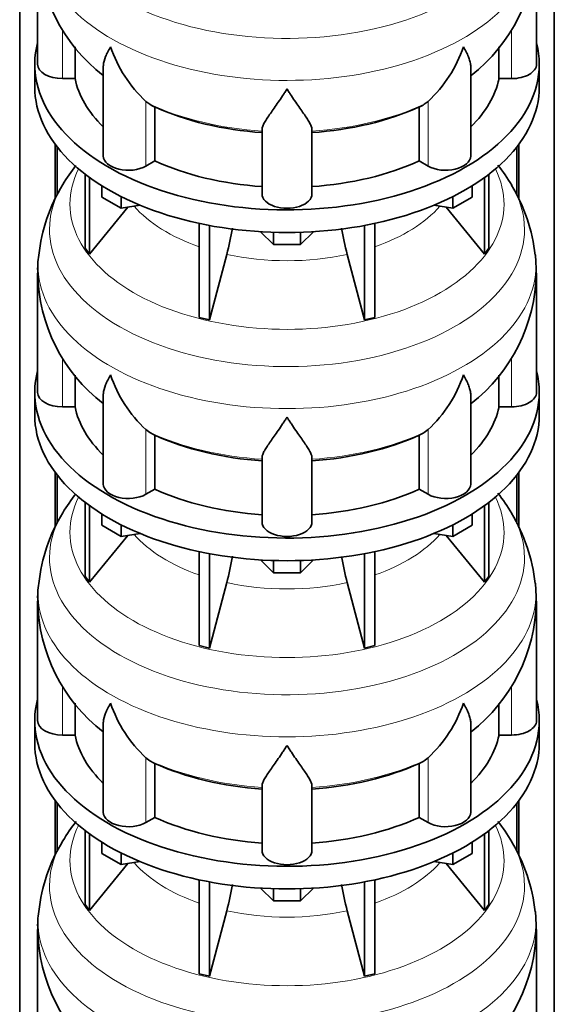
# Model space of a CAD drawing. Header units: millimetres. Extents: x 166 to 773, y -4101 to 2521.
# Tile 6 of 30: x 579 to 772, y -3732 to -3377. Entities that reach past the tile are written whole.
import ezdxf

# ---------------------------------------------------------------- set-up
doc = ezdxf.new("R2010")
doc.units = ezdxf.units.MM
doc.layers.add('LOW_134-20', color=7, linetype='Continuous')
doc.layers.add('VSI134_DIFFUSORE', color=7, linetype='Continuous')

# ---------------------------------------------------------------- blocks, each defined once
blk = doc.blocks.new('SE4')
at = {"layer": 'LOW_134-20', "color": 7, "linetype": 'Continuous', "lineweight": 35}
for p, q in [((579.14, -3834.09), (579.14, -1453.66)), ((771.99, -3834.09), (771.99, -1453.66)), ((591.89, -3421.45), (591.89, -3441.2)), ((592.64, -3422.44), (592.64, -3439.83)), ((758.49, -3422.44), (758.49, -3439.91)), ((759.24, -3421.45), (759.24, -3441.43)), ((591.89, -3539.85), (591.89, -3559.59)), ((592.64, -3540.84), (592.64, -3558.23)), ((758.49, -3540.84), (758.49, -3558.3)), ((759.24, -3539.85), (759.24, -3559.82)), ((591.89, -3658.24), (591.89, -3677.98)), ((759.24, -3658.24), (759.24, -3678.21)), ((592.64, -3659.23), (592.64, -3676.62)), ((758.49, -3659.23), (758.49, -3676.69))]:
    blk.add_line(p, q, dxfattribs=at)
at = {"layer": 'VSI134_DIFFUSORE', "color": 7, "linetype": 'Continuous', "lineweight": 35}
for p, q in [((585.57, -3349.59), (585.57, -3392.64)), ((765.57, -3392.64), (765.57, -3349.59)), ((599.09, -3397.84), (599.09, -3386.36)), ((752.04, -3386.42), (752.04, -3397.84)), ((584.57, -3392.64), (584.57, -3400.81)), ((609.29, -3393.55), (609.29, -3425.71)), ((741.84, -3425.71), (741.84, -3393.42)), ((766.57, -3400.81), (766.57, -3392.64)), ((594.57, -3397.84), (599.09, -3397.84)), ((752.04, -3397.84), (756.57, -3397.84)), ((626.08, -3407.09), (624.65, -3406.04)), ((726.48, -3406.04), (725.06, -3407.09)), ((627.86, -3427.54), (627.86, -3408.06)), ((723.28, -3408.06), (723.28, -3427.54)), ((666.57, -3439.41), (666.57, -3416.06)), ((684.57, -3439.41), (684.57, -3416.06)), ((624.65, -3429.38), (627.86, -3427.54)), ((723.28, -3427.54), (726.48, -3429.38)), ((602.74, -3432.31), (602.74, -3458.99)), ((604.27, -3433.45), (604.27, -3461.12)), ((746.86, -3433.45), (746.86, -3461.12)), ((748.39, -3432.31), (748.39, -3458.99)), ((608.81, -3440.57), (608.81, -3436.51)), ((742.32, -3440.57), (742.32, -3436.51)), ((615.75, -3444.57), (608.81, -3440.57)), ((615.75, -3444.57), (615.75, -3440.4)), ((735.38, -3444.57), (735.38, -3440.4)), ((742.32, -3440.57), (735.38, -3444.57)), ((604.27, -3461.12), (618.13, -3444.21)), ((622.57, -3443.52), (615.75, -3444.57)), ((735.38, -3444.57), (728.56, -3443.52)), ((733, -3444.21), (746.86, -3461.12)), ((643.87, -3450.06), (643.87, -3483.98)), ((647.56, -3450.8), (647.56, -3484.87)), ((703.57, -3450.8), (703.57, -3484.87)), ((707.26, -3450.06), (707.26, -3483.98)), ((670.66, -3457.71), (666.01, -3453.05)), ((670.66, -3457.71), (670.66, -3453.27)), ((685.12, -3453.05), (680.47, -3457.71)), ((680.47, -3457.71), (680.47, -3453.27)), ((602.74, -3458.99), (604.27, -3461.12)), ((680.47, -3457.71), (670.66, -3457.71)), ((746.86, -3461.12), (748.39, -3458.99)), ((647.56, -3484.87), (653.84, -3461.25)), ((697.29, -3461.25), (703.57, -3484.87)), ((585.57, -3467.98), (585.57, -3511.03)), ((765.57, -3511.03), (765.57, -3467.98)), ((643.87, -3483.98), (647.56, -3484.87)), ((703.57, -3484.87), (707.26, -3483.98)), ((599.09, -3516.23), (599.09, -3504.76)), ((752.04, -3504.81), (752.04, -3516.23)), ((584.57, -3511.03), (584.57, -3519.2)), ((609.29, -3511.94), (609.29, -3544.1)), ((741.84, -3544.1), (741.84, -3511.82)), ((766.57, -3519.2), (766.57, -3511.03)), ((594.57, -3516.23), (599.09, -3516.23)), ((752.04, -3516.23), (756.57, -3516.23)), ((626.08, -3525.48), (624.65, -3524.43)), ((627.86, -3545.93), (627.86, -3526.45)), ((723.28, -3526.45), (723.28, -3545.93)), ((726.48, -3524.43), (725.06, -3525.48)), ((666.57, -3557.8), (666.57, -3534.45)), ((684.57, -3557.8), (684.57, -3534.45)), ((624.65, -3547.78), (627.86, -3545.93)), ((723.28, -3545.93), (726.48, -3547.78)), ((602.74, -3550.7), (602.74, -3577.38)), ((748.39, -3550.7), (748.39, -3577.38)), ((604.27, -3551.85), (604.27, -3579.51)), ((608.81, -3558.96), (608.81, -3554.9)), ((742.32, -3558.96), (742.32, -3554.9)), ((746.86, -3551.85), (746.86, -3579.51)), ((615.75, -3562.97), (615.75, -3558.79)), ((735.38, -3562.97), (735.38, -3558.79)), ((615.75, -3562.97), (608.81, -3558.96)), ((622.57, -3561.91), (615.75, -3562.97)), ((735.38, -3562.97), (728.56, -3561.91)), ((742.32, -3558.96), (735.38, -3562.97)), ((604.27, -3579.51), (618.13, -3562.6)), ((733, -3562.6), (746.86, -3579.51)), ((643.87, -3568.45), (643.87, -3602.38)), ((647.56, -3569.19), (647.56, -3603.26)), ((703.57, -3569.19), (703.57, -3603.26)), ((707.26, -3568.45), (707.26, -3602.38)), ((670.66, -3576.1), (666.01, -3571.45)), ((670.66, -3576.1), (670.66, -3571.66)), ((685.12, -3571.45), (680.47, -3576.1)), ((680.47, -3576.1), (680.47, -3571.66)), ((680.47, -3576.1), (670.66, -3576.1)), ((602.74, -3577.38), (604.27, -3579.51)), ((647.56, -3603.26), (653.84, -3579.64)), ((697.29, -3579.64), (703.57, -3603.26)), ((746.86, -3579.51), (748.39, -3577.38)), ((585.57, -3586.37), (585.57, -3629.43)), ((765.57, -3629.43), (765.57, -3586.37)), ((643.87, -3602.38), (647.56, -3603.26)), ((703.57, -3603.26), (707.26, -3602.38)), ((599.09, -3634.62), (599.09, -3623.15)), ((752.04, -3623.2), (752.04, -3634.62)), ((584.57, -3629.43), (584.57, -3637.59)), ((766.57, -3637.59), (766.57, -3629.43)), ((609.29, -3630.33), (609.29, -3662.49)), ((741.84, -3662.49), (741.84, -3630.21)), ((594.57, -3634.62), (599.09, -3634.62)), ((752.04, -3634.62), (756.57, -3634.62)), ((626.08, -3643.87), (624.65, -3642.82)), ((726.48, -3642.82), (725.06, -3643.87)), ((627.86, -3664.32), (627.86, -3644.84)), ((723.28, -3644.84), (723.28, -3664.32)), ((666.57, -3676.19), (666.57, -3652.84)), ((684.57, -3676.19), (684.57, -3652.84)), ((624.65, -3666.17), (627.86, -3664.32)), ((723.28, -3664.32), (726.48, -3666.17)), ((602.74, -3669.09), (602.74, -3695.77)), ((604.27, -3670.24), (604.27, -3697.9)), ((746.86, -3670.24), (746.86, -3697.9)), ((748.39, -3669.09), (748.39, -3695.77)), ((608.81, -3677.35), (608.81, -3673.3)), ((742.32, -3677.35), (742.32, -3673.3)), ((615.75, -3681.36), (608.81, -3677.35)), ((615.75, -3681.36), (615.75, -3677.18)), ((735.38, -3681.36), (735.38, -3677.18)), ((742.32, -3677.35), (735.38, -3681.36)), ((604.27, -3697.9), (618.13, -3680.99)), ((622.57, -3680.3), (615.75, -3681.36)), ((735.38, -3681.36), (728.56, -3680.3)), ((733, -3680.99), (746.86, -3697.9)), ((643.87, -3686.84), (643.87, -3720.77)), ((647.56, -3687.58), (647.56, -3721.65)), ((670.66, -3694.49), (666.01, -3689.84)), ((670.66, -3694.49), (670.66, -3690.05)), ((685.12, -3689.84), (680.47, -3694.49)), ((680.47, -3694.49), (680.47, -3690.05)), ((703.57, -3687.58), (703.57, -3721.65)), ((707.26, -3686.84), (707.26, -3720.77)), ((602.74, -3695.77), (604.27, -3697.9)), ((680.47, -3694.49), (670.66, -3694.49)), ((746.86, -3697.9), (748.39, -3695.77)), ((647.56, -3721.65), (653.84, -3698.03)), ((697.29, -3698.03), (703.57, -3721.65)), ((585.57, -3704.76), (585.57, -3747.82)), ((765.57, -3747.82), (765.57, -3704.76)), ((643.87, -3720.77), (647.56, -3721.65)), ((703.57, -3721.65), (707.26, -3720.77))]:
    blk.add_line(p, q, dxfattribs=at)
at = {"layer": 'VSI134_DIFFUSORE', "color": 4, "linetype": 'Continuous', "lineweight": 9}
for p, q in [((594.57, -3397.84), (594.57, -3380.02)), ((756.57, -3397.84), (756.57, -3380.1)), ((624.65, -3429.38), (624.65, -3406.04)), ((726.48, -3429.38), (726.48, -3406.04)), ((594.57, -3516.23), (594.57, -3498.41)), ((756.57, -3516.23), (756.57, -3498.49)), ((624.65, -3547.78), (624.65, -3524.43)), ((726.48, -3547.78), (726.48, -3524.43)), ((594.57, -3634.62), (594.57, -3616.8)), ((756.57, -3634.62), (756.57, -3616.89)), ((624.65, -3666.17), (624.65, -3642.82)), ((726.48, -3666.17), (726.48, -3642.82))]:
    blk.add_line(p, q, dxfattribs=at)
at = {"layer": 'VSI134_DIFFUSORE', "color": 7, "linetype": 'Continuous', "lineweight": 35}
for centre, radius, start, end in [((646.29, -3348.7), 60.63, 180.8665, 232.3264), ((704.24, -3348.46), 61.25, 308.0561, 358.9367), ((657.15, -3371.08), 47.73, 198.6373, 227.0857), ((693.98, -3371.08), 47.73, 312.9143, 341.3628), ((633.99, -3394.7), 14.7, 237.4509, 245.3566), ((717.15, -3394.7), 14.7, 294.6434, 302.5491), ((652.83, -3470.63), 67.64, 142.195, 149.254), ((697.56, -3471.36), 68.69, 30.6827, 38.0701), ((644.58, -3467.17), 58.76, 148.0382, 174.4926), ((703.43, -3468.26), 62.04, 6.1947, 31.0911), ((564, -3436.93), 93.08, 344.857, 350.8464), ((785.82, -3437.14), 91.75, 189.176, 195.2315), ((610.02, -3466.31), 24.4, 168.6814, 183.9855), ((672.9, -3469.03), 92.58, 0.6467, 4.7026), ((646.29, -3467.09), 60.63, 180.8665, 232.3264), ((704.24, -3466.85), 61.25, 308.0561, 358.9367), ((657.15, -3489.47), 47.73, 198.6373, 227.0857), ((693.98, -3489.47), 47.73, 312.9143, 341.3628), ((633.99, -3513.09), 14.7, 237.4509, 245.3566), ((717.15, -3513.09), 14.7, 294.6434, 302.5491), ((652.83, -3589.02), 67.64, 142.195, 149.254), ((697.56, -3589.75), 68.69, 30.6827, 38.076), ((644.58, -3585.56), 58.76, 148.0382, 174.4926), ((703.43, -3586.65), 62.04, 6.1947, 31.0911), ((564, -3555.33), 93.08, 344.857, 350.8464), ((785.82, -3555.53), 91.75, 189.176, 195.2315), ((610.02, -3584.7), 24.4, 168.6814, 183.9855), ((672.9, -3587.42), 92.58, 0.6467, 4.7026), ((646.29, -3585.48), 60.63, 180.8665, 232.3264), ((704.24, -3585.24), 61.25, 308.0561, 358.9367), ((657.15, -3607.86), 47.73, 198.6373, 227.0857), ((693.98, -3607.86), 47.73, 312.9143, 341.3628), ((633.99, -3631.48), 14.7, 237.4509, 245.3566), ((717.15, -3631.48), 14.7, 294.6434, 302.5491), ((652.83, -3707.41), 67.64, 142.0151, 149.254), ((697.56, -3708.14), 68.69, 30.6827, 38.076), ((644.58, -3703.95), 58.76, 148.0382, 174.4926), ((703.43, -3705.04), 62.04, 6.1947, 31.0911), ((564, -3673.72), 93.08, 344.857, 350.8464), ((785.82, -3673.93), 91.75, 189.176, 195.2315), ((610.02, -3703.09), 24.4, 168.6814, 183.9855), ((672.9, -3705.82), 92.58, 0.6467, 4.7026), ((646.29, -3703.87), 60.63, 180.8665, 232.3264), ((704.24, -3703.64), 61.25, 308.0561, 358.9367)]:
    blk.add_arc(centre, radius, start, end, dxfattribs=at)
at = {"layer": 'VSI134_DIFFUSORE', "color": 4, "linetype": 'Continuous', "lineweight": 9}
for centre, major_axis, start_param, end_param in [((675.57, -3333.87), (85.67, 0), 2.810229, 6.283185), ((675.57, -3346.62), (-89.83, 0), 0, 3.208497), ((675.57, -3371.17), (-79.5, 0), 0.898849, 1.457346), ((675.57, -3371.17), (79.5, 0), 4.82584, 5.384336), ((675.57, -3443.07), (-78.3, 0), 0, 3.425204), ((675.57, -3443.07), (-78.3, 0), 5.999574, 6.283185), ((675.57, -3452.26), (85.67, 0), 2.810229, 6.283185), ((675.57, -3452.26), (85.67, 0), 0, 0.327773), ((675.57, -3427.95), (-61.63, 0), 0.463231, 1.030574), ((675.57, -3427.95), (61.63, 0), 5.252612, 5.819954), ((675.57, -3465.02), (-89.83, 0), 6.215651, 6.283185), ((675.57, -3465.02), (-89.83, 0), 0, 3.208497), ((675.57, -3427.95), (-61.63, 0), 1.210556, 1.931037), ((675.57, -3489.56), (-79.5, 0), 0.898849, 1.457346), ((675.57, -3489.56), (79.5, 0), 4.82584, 5.384336), ((675.57, -3561.46), (-78.3, 0), 0, 3.425204), ((675.57, -3561.46), (-78.3, 0), 5.999574, 6.283185), ((675.57, -3570.65), (85.67, 0), 2.810229, 6.283185), ((675.57, -3570.65), (85.67, 0), 0, 0.327773), ((675.57, -3546.34), (-61.63, 0), 0.463231, 1.030574), ((675.57, -3546.34), (61.63, 0), 5.252612, 5.819954), ((675.57, -3583.41), (-89.83, 0), 6.215651, 6.283185), ((675.57, -3583.41), (-89.83, 0), 0, 3.208497), ((675.57, -3546.34), (-61.63, 0), 1.210556, 1.931037), ((675.57, -3607.95), (-79.5, 0), 0.898849, 1.457346), ((675.57, -3607.95), (79.5, 0), 4.82584, 5.384336), ((675.57, -3679.85), (-78.3, 0), 0, 3.425204), ((675.57, -3679.85), (-78.3, 0), 5.999574, 6.283185), ((675.57, -3689.04), (85.67, 0), 2.810229, 6.283185), ((675.57, -3689.04), (85.67, 0), 0, 0.327773), ((675.57, -3664.73), (-61.63, 0), 0.463231, 1.030574), ((675.57, -3664.73), (61.63, 0), 5.252612, 5.819954), ((675.57, -3701.8), (-89.83, 0), 6.215651, 6.283185), ((675.57, -3701.8), (-89.83, 0), 0, 3.208497), ((675.57, -3664.73), (-61.63, 0), 1.210556, 1.931037)]:
    blk.add_ellipse(centre, major_axis=major_axis, ratio=0.57735, start_param=start_param, end_param=end_param, dxfattribs=at)
at = {"layer": 'VSI134_DIFFUSORE', "color": 7, "linetype": 'Continuous', "lineweight": 35}
for centre, major_axis, start_param, end_param in [((675.57, -3392.64), (91, 0), 2.993207, 6.283185), ((675.57, -3392.64), (91, 0), 0, 0.148386), ((594.57, -3392.64), (9, 0), 3.141593, 4.712389), ((756.57, -3392.64), (-9, 0), 1.570796, 3.141593), ((675.57, -3392.64), (-77, 0), 0.117151, 0.534109), ((675.57, -3392.64), (77, 0), 5.749077, 6.166034), ((675.57, -3400.81), (-91, 0), 0, 3.141593), ((675.57, -3373.16), (-77, 0), 0.902549, 1.453645), ((675.57, -3373.16), (77, 0), 4.82954, 5.380636), ((618.29, -3425.71), (9, 0), 3.141593, 5.497787), ((732.84, -3425.71), (-9, 0), 0.785398, 3.141593), ((675.57, -3392.64), (-77, 0), 0.902549, 1.453645), ((675.57, -3392.64), (77, 0), 4.82954, 5.380636), ((675.57, -3439.41), (-9, 0), 0, 3.141593), ((675.57, -3511.03), (91, 0), 2.993207, 6.283185), ((675.57, -3511.03), (91, 0), 0, 0.148386), ((594.57, -3511.03), (9, 0), 3.141593, 4.712389), ((756.57, -3511.03), (-9, 0), 1.570796, 3.141593), ((675.57, -3511.03), (-77, 0), 0.117151, 0.534109), ((675.57, -3511.03), (77, 0), 5.749077, 6.166034), ((675.57, -3519.2), (-91, 0), 0, 3.141593), ((675.57, -3491.56), (-77, 0), 0.902549, 1.453645), ((675.57, -3491.56), (77, 0), 4.82954, 5.380636), ((618.29, -3544.1), (9, 0), 3.141593, 5.497787), ((732.84, -3544.1), (-9, 0), 0.785398, 3.141593), ((675.57, -3511.03), (-77, 0), 0.902549, 1.453645), ((675.57, -3511.03), (77, 0), 4.82954, 5.380636), ((675.57, -3557.8), (-9, 0), 0, 3.141593), ((675.57, -3629.43), (91, 0), 2.993207, 6.283185), ((675.57, -3629.43), (91, 0), 0, 0.148386), ((594.57, -3629.43), (9, 0), 3.141593, 4.712389), ((756.57, -3629.43), (-9, 0), 1.570796, 3.141593), ((675.57, -3629.43), (-77, 0), 0.117151, 0.534109), ((675.57, -3629.43), (77, 0), 5.749077, 6.166034), ((675.57, -3637.59), (-91, 0), 0, 3.141593), ((675.57, -3609.95), (-77, 0), 0.902549, 1.453645), ((675.57, -3609.95), (77, 0), 4.82954, 5.380636), ((618.29, -3662.49), (9, 0), 3.141593, 5.497787), ((675.57, -3629.43), (-77, 0), 0.902549, 1.453645), ((675.57, -3629.43), (77, 0), 4.82954, 5.380636), ((732.84, -3662.49), (-9, 0), 0.785398, 3.141593), ((675.57, -3676.19), (-9, 0), 0, 3.141593)]:
    blk.add_ellipse(centre, major_axis=major_axis, ratio=0.57735, start_param=start_param, end_param=end_param, dxfattribs=at)
for points, knots in [([(609.29, -3393.57), (609.29, -3393.41), (609.3, -3393.25), (609.38, -3392.07), (609.67, -3391.02), (610.34, -3389.34), (610.6, -3388.77), (611.06, -3387.88), (611.22, -3387.58), (611.47, -3387.12), (611.6, -3386.89), (611.74, -3386.65), (611.83, -3386.49), (611.88, -3386.41), (611.93, -3386.33)], [0.4600931, 0.4600931, 0.4600931, 0.4600931, 0.5, 0.5, 0.75, 0.75, 0.875, 0.875, 0.9375, 0.9375, 0.96875, 0.984375, 0.984375, 1, 1, 1, 1]), ([(741.84, -3393.52), (741.84, -3393.38), (741.83, -3393.25), (741.79, -3392.61), (741.7, -3392.1), (741.43, -3391.03), (741.25, -3390.49), (740.8, -3389.36), (740.53, -3388.78), (740.08, -3387.88), (739.92, -3387.58), (739.66, -3387.12), (739.57, -3386.96), (739.39, -3386.65), (739.3, -3386.49), (739.21, -3386.33)], [0.4658143, 0.4658143, 0.4658143, 0.4658143, 0.5, 0.5, 0.625, 0.625, 0.75, 0.75, 0.875, 0.875, 0.9375, 0.9375, 0.96875, 0.96875, 1, 1, 1, 1]), ([(675.57, -3401.55), (675.43, -3401.77), (675.3, -3401.98), (675.03, -3402.4), (674.9, -3402.6), (674.5, -3403.22), (674.24, -3403.63), (673.45, -3404.82), (672.94, -3405.58), (671.92, -3407.06), (671.43, -3407.77), (670.48, -3409.13), (670.03, -3409.77), (669.18, -3410.99), (668.79, -3411.57), (668.25, -3412.39), (668.08, -3412.66), (667.75, -3413.17), (667.6, -3413.42), (667.19, -3414.14), (666.97, -3414.58), (666.66, -3415.38), (666.57, -3415.74), (666.57, -3416.06)], [0, 0, 0, 0, 0.03125, 0.03125, 0.0625, 0.0625, 0.125, 0.125, 0.25, 0.25, 0.375, 0.375, 0.5, 0.5, 0.625, 0.625, 0.6875, 0.6875, 0.75, 0.75, 0.875, 0.875, 1, 1, 1, 1]), ([(684.57, -3416.06), (684.57, -3415.74), (684.48, -3415.38), (684.16, -3414.58), (683.94, -3414.14), (683.53, -3413.42), (683.38, -3413.17), (683.06, -3412.66), (682.89, -3412.39), (682.35, -3411.57), (681.95, -3410.99), (681.1, -3409.77), (680.65, -3409.13), (679.71, -3407.78), (679.21, -3407.07), (678.2, -3405.59), (677.68, -3404.82), (676.89, -3403.63), (676.63, -3403.22), (676.23, -3402.61), (676.1, -3402.4), (675.83, -3401.98), (675.7, -3401.77), (675.57, -3401.55)], [0, 0, 0, 0, 0.125, 0.125, 0.25, 0.25, 0.3125, 0.3125, 0.375, 0.375, 0.5, 0.5, 0.625, 0.625, 0.75, 0.75, 0.875, 0.875, 0.9375, 0.9375, 0.96875, 0.96875, 1, 1, 1, 1]), ([(609.29, -3511.96), (609.29, -3511.8), (609.3, -3511.64), (609.38, -3510.46), (609.67, -3509.41), (610.34, -3507.74), (610.6, -3507.16), (611.06, -3506.27), (611.22, -3505.97), (611.47, -3505.51), (611.6, -3505.28), (611.74, -3505.04), (611.83, -3504.88), (611.88, -3504.8), (611.93, -3504.73)], [0.4600931, 0.4600931, 0.4600931, 0.4600931, 0.5, 0.5, 0.75, 0.75, 0.875, 0.875, 0.9375, 0.9375, 0.96875, 0.984375, 0.984375, 1, 1, 1, 1]), ([(741.84, -3511.91), (741.84, -3511.78), (741.83, -3511.64), (741.79, -3511), (741.7, -3510.49), (741.43, -3509.43), (741.25, -3508.88), (740.8, -3507.75), (740.53, -3507.17), (740.08, -3506.28), (739.92, -3505.97), (739.66, -3505.51), (739.57, -3505.36), (739.39, -3505.04), (739.3, -3504.88), (739.21, -3504.73)], [0.4658143, 0.4658143, 0.4658143, 0.4658143, 0.5, 0.5, 0.625, 0.625, 0.75, 0.75, 0.875, 0.875, 0.9375, 0.9375, 0.96875, 0.96875, 1, 1, 1, 1]), ([(675.57, -3519.95), (675.43, -3520.16), (675.3, -3520.37), (675.03, -3520.79), (674.9, -3521), (674.5, -3521.61), (674.24, -3522.02), (673.45, -3523.21), (672.94, -3523.98), (671.92, -3525.45), (671.43, -3526.17), (670.48, -3527.52), (670.03, -3528.16), (669.18, -3529.38), (668.79, -3529.96), (668.25, -3530.78), (668.08, -3531.05), (667.75, -3531.56), (667.6, -3531.81), (667.19, -3532.53), (666.97, -3532.97), (666.66, -3533.77), (666.57, -3534.13), (666.57, -3534.45)], [0, 0, 0, 0, 0.03125, 0.03125, 0.0625, 0.0625, 0.125, 0.125, 0.25, 0.25, 0.375, 0.375, 0.5, 0.5, 0.625, 0.625, 0.6875, 0.6875, 0.75, 0.75, 0.875, 0.875, 1, 1, 1, 1]), ([(684.57, -3534.45), (684.57, -3534.13), (684.48, -3533.77), (684.16, -3532.97), (683.94, -3532.53), (683.53, -3531.81), (683.38, -3531.56), (683.06, -3531.05), (682.89, -3530.78), (682.35, -3529.96), (681.95, -3529.38), (681.1, -3528.16), (680.65, -3527.52), (679.71, -3526.17), (679.21, -3525.46), (678.2, -3523.98), (677.68, -3523.21), (676.89, -3522.02), (676.63, -3521.62), (676.23, -3521), (676.1, -3520.79), (675.83, -3520.37), (675.7, -3520.16), (675.57, -3519.95)], [0, 0, 0, 0, 0.125, 0.125, 0.25, 0.25, 0.3125, 0.3125, 0.375, 0.375, 0.5, 0.5, 0.625, 0.625, 0.75, 0.75, 0.875, 0.875, 0.9375, 0.9375, 0.96875, 0.96875, 1, 1, 1, 1]), ([(609.29, -3630.35), (609.29, -3630.19), (609.3, -3630.03), (609.38, -3628.85), (609.67, -3627.8), (610.34, -3626.13), (610.6, -3625.55), (611.06, -3624.66), (611.22, -3624.36), (611.47, -3623.9), (611.6, -3623.67), (611.74, -3623.43), (611.83, -3623.28), (611.88, -3623.2), (611.93, -3623.12)], [0.4600931, 0.4600931, 0.4600931, 0.4600931, 0.5, 0.5, 0.75, 0.75, 0.875, 0.875, 0.9375, 0.9375, 0.96875, 0.984375, 0.984375, 1, 1, 1, 1]), ([(741.84, -3630.3), (741.84, -3630.17), (741.83, -3630.03), (741.79, -3629.39), (741.7, -3628.88), (741.43, -3627.82), (741.25, -3627.27), (740.8, -3626.14), (740.53, -3625.56), (740.08, -3624.67), (739.92, -3624.37), (739.66, -3623.9), (739.57, -3623.75), (739.39, -3623.43), (739.3, -3623.28), (739.21, -3623.12)], [0.4658143, 0.4658143, 0.4658143, 0.4658143, 0.5, 0.5, 0.625, 0.625, 0.75, 0.75, 0.875, 0.875, 0.9375, 0.9375, 0.96875, 0.96875, 1, 1, 1, 1]), ([(675.57, -3638.34), (675.43, -3638.55), (675.3, -3638.76), (675.03, -3639.18), (674.9, -3639.39), (674.5, -3640.01), (674.24, -3640.41), (673.45, -3641.6), (672.94, -3642.37), (671.92, -3643.85), (671.43, -3644.56), (670.48, -3645.91), (670.03, -3646.55), (669.18, -3647.77), (668.79, -3648.35), (668.25, -3649.17), (668.08, -3649.44), (667.75, -3649.96), (667.6, -3650.21), (667.19, -3650.93), (666.97, -3651.36), (666.66, -3652.16), (666.57, -3652.52), (666.57, -3652.84)], [0, 0, 0, 0, 0.03125, 0.03125, 0.0625, 0.0625, 0.125, 0.125, 0.25, 0.25, 0.375, 0.375, 0.5, 0.5, 0.625, 0.625, 0.6875, 0.6875, 0.75, 0.75, 0.875, 0.875, 1, 1, 1, 1]), ([(684.57, -3652.84), (684.57, -3652.52), (684.48, -3652.16), (684.16, -3651.37), (683.94, -3650.93), (683.53, -3650.21), (683.38, -3649.96), (683.06, -3649.44), (682.89, -3649.18), (682.35, -3648.36), (681.95, -3647.78), (681.1, -3646.56), (680.65, -3645.91), (679.71, -3644.56), (679.21, -3643.85), (678.2, -3642.37), (677.68, -3641.61), (676.89, -3640.41), (676.63, -3640.01), (676.23, -3639.39), (676.1, -3639.18), (675.83, -3638.76), (675.7, -3638.55), (675.57, -3638.34)], [0, 0, 0, 0, 0.125, 0.125, 0.25, 0.25, 0.3125, 0.3125, 0.375, 0.375, 0.5, 0.5, 0.625, 0.625, 0.75, 0.75, 0.875, 0.875, 0.9375, 0.9375, 0.96875, 0.96875, 1, 1, 1, 1])]:
    blk.add_open_spline(points, degree=3, knots=knots, dxfattribs=at)

msp = doc.modelspace()

# ---------------------------------------------------------------- block references
msp.add_blockref('SE4', (0, 0))

doc.saveas('drawing.dxf')
